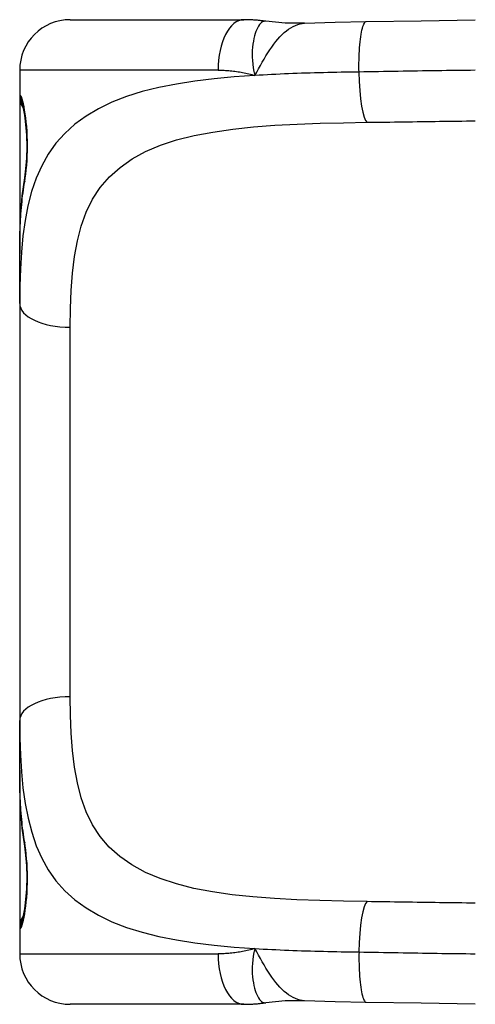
# Model space of a CAD drawing. Header units: inches. Extents: x 5 to 143, y 9 to 75.
# Tile 66 of 84: x 40.191 to 40.547, y 52.042 to 52.81. Entities that reach past the tile are written whole.
import ezdxf

# ---------------------------------------------------------------- set-up
doc = ezdxf.new("R2010")
doc.units = ezdxf.units.IN
doc.header["$MEASUREMENT"] = 0
doc.layers.add('Visible Edges(ANSI)', color=7, linetype='Continuous', lineweight=25)
doc.layers.add('Visible Tangent Edges(ANSI)', color=7, linetype='Continuous', lineweight=25)

msp = doc.modelspace()

# ---------------------------------------------------------------- linework, layer by layer
at = {"layer": 'Visible Edges(ANSI)'}
for p, q in [((40.23076, 52.80994), (40.36614, 52.80994)), ((40.19139, 52.77057), (40.19139, 52.75088)), ((40.19139, 52.75088), (40.19139, 52.62706)), ((40.19139, 52.58869), (40.19139, 52.62706)), ((40.19139, 52.58869), (40.19139, 52.26346)), ((40.19139, 52.2251), (40.19139, 52.26346)), ((40.19139, 52.2251), (40.19139, 52.10127)), ((40.19139, 52.10127), (40.19139, 52.08159)), ((40.36614, 52.04222), (40.23076, 52.04222))]:
    msp.add_line(p, q, dxfattribs=at)
at = {"layer": 'Visible Edges(ANSI)', "flags": 128}
for points in [[(40.38335, 52.80868), (40.38262, 52.80878), (40.3819, 52.80888), (40.38117, 52.80898), (40.38045, 52.80907), (40.37973, 52.80915), (40.37901, 52.80923), (40.37828, 52.80931), (40.37756, 52.80938), (40.37684, 52.80945), (40.37612, 52.80951), (40.3754, 52.80957), (40.37469, 52.80963), (40.37397, 52.80968), (40.37325, 52.80972), (40.37254, 52.80976), (40.37182, 52.8098), (40.37111, 52.80983), (40.37039, 52.80986), (40.36968, 52.80988), (40.36897, 52.8099), (40.36826, 52.80992), (40.36755, 52.80993), (40.36685, 52.80993), (40.36614, 52.80994)], [(40.41364, 52.80713), (40.39847, 52.80718), (40.38335, 52.80868)], [(40.41364, 52.80713), (40.43744, 52.80797), (40.46175, 52.80848)], [(40.46175, 52.80848), (40.50459, 52.80916), (40.54677, 52.80975)], [(40.19528, 52.68675), (40.19618, 52.69367), (40.19684, 52.70192), (40.1971, 52.71088), (40.1969, 52.7199), (40.19629, 52.72828), (40.19541, 52.73543), (40.19447, 52.74066), (40.19409, 52.7423), (40.19392, 52.74294)], [(40.19139, 52.62706), (40.19158, 52.64259), (40.19223, 52.65775), (40.19342, 52.67249), (40.19528, 52.68675)], [(40.19528, 52.16541), (40.19342, 52.17967), (40.19223, 52.1944), (40.19158, 52.20956), (40.19139, 52.2251)], [(40.19392, 52.10921), (40.1941, 52.10987), (40.19448, 52.1115), (40.19541, 52.11675), (40.1963, 52.12391), (40.1969, 52.1323), (40.1971, 52.14131), (40.19684, 52.15029), (40.19618, 52.15852), (40.19528, 52.16541)], [(40.41364, 52.04502), (40.39847, 52.04497), (40.38335, 52.04348)], [(40.46175, 52.04368), (40.43744, 52.04418), (40.41364, 52.04502)], [(40.54677, 52.04241), (40.50459, 52.04299), (40.46175, 52.04368)], [(40.36614, 52.04222), (40.36685, 52.04222), (40.36755, 52.04223), (40.36826, 52.04224), (40.36897, 52.04225), (40.36968, 52.04227), (40.37039, 52.0423), (40.37111, 52.04232), (40.37182, 52.04236), (40.37254, 52.04239), (40.37325, 52.04243), (40.37397, 52.04248), (40.37469, 52.04253), (40.3754, 52.04258), (40.37612, 52.04264), (40.37684, 52.04271), (40.37756, 52.04277), (40.37828, 52.04285), (40.37901, 52.04292), (40.37973, 52.043), (40.38045, 52.04309), (40.38117, 52.04318), (40.3819, 52.04327), (40.38262, 52.04337), (40.38335, 52.04348)]]:
    msp.add_lwpolyline(points, dxfattribs=at)
at = {"layer": 'Visible Edges(ANSI)'}
for centre, radius, start, end in [((40.23076, 52.77057), 0.03937, 90, 180), ((40.21107, 52.75088), 0.01969, 180, 213.12003), ((40.21107, 52.10127), 0.01969, 146.88001, 180), ((40.23076, 52.08159), 0.03937, 180, 270)]:
    msp.add_arc(centre, radius, start, end, dxfattribs=at)
at = {"layer": 'Visible Tangent Edges(ANSI)'}
for p, q in [((40.34611, 52.77057), (40.19139, 52.77057)), ((40.19139, 52.75088), (40.192, 52.75088)), ((40.23076, 52.28205), (40.23076, 52.57011)), ((40.192, 52.10127), (40.19139, 52.10127)), ((40.19139, 52.08159), (40.34611, 52.08159))]:
    msp.add_line(p, q, dxfattribs=at)
at = {"layer": 'Visible Tangent Edges(ANSI)', "flags": 128}
for points in [[(40.38335, 52.80868), (40.38253, 52.8087), (40.38171, 52.80854), (40.3809, 52.8082), (40.38009, 52.80767), (40.37929, 52.80696), (40.37852, 52.80607), (40.37776, 52.80501), (40.37704, 52.80377), (40.37635, 52.80237), (40.3757, 52.8008), (40.3751, 52.79909), (40.37455, 52.79723), (40.37406, 52.79523), (40.37364, 52.7931), (40.37329, 52.79084), (40.37302, 52.78847), (40.37282, 52.786), (40.37272, 52.78345), (40.37272, 52.7808), (40.37285, 52.77808), (40.37312, 52.77527), (40.37354, 52.77239), (40.37413, 52.76944), (40.37491, 52.76643)], [(40.37491, 52.76643), (40.37632, 52.76904), (40.37772, 52.77163), (40.37913, 52.77421), (40.38055, 52.77675), (40.38198, 52.77925), (40.38343, 52.7817), (40.38491, 52.78408), (40.38641, 52.7864), (40.38794, 52.78864), (40.38951, 52.79079), (40.3911, 52.79283), (40.39272, 52.79476), (40.39436, 52.79658), (40.39603, 52.79828), (40.39773, 52.79984), (40.39944, 52.80127), (40.40118, 52.80255), (40.40293, 52.80369), (40.40469, 52.80466), (40.40647, 52.80548), (40.40825, 52.80614), (40.41004, 52.80664), (40.41184, 52.80697), (40.41364, 52.80713)], [(40.45605, 52.76911), (40.45602, 52.77141), (40.45602, 52.77376), (40.45604, 52.77614), (40.45609, 52.77855), (40.45616, 52.78096), (40.45627, 52.78337), (40.45639, 52.78576), (40.45655, 52.7881), (40.45673, 52.79038), (40.45694, 52.79258), (40.45718, 52.79469), (40.45745, 52.79669), (40.45773, 52.79856), (40.45804, 52.80029), (40.45837, 52.80186), (40.45871, 52.80328), (40.45907, 52.80453), (40.45944, 52.8056), (40.45982, 52.8065), (40.46021, 52.80722), (40.46059, 52.80778), (40.46098, 52.80817), (40.46137, 52.8084), (40.46175, 52.80848)], [(40.37491, 52.76643), (40.35879, 52.76526), (40.34318, 52.7638), (40.32813, 52.76198), (40.31369, 52.75974), (40.29991, 52.75705), (40.28686, 52.75383), (40.27466, 52.75001), (40.2633, 52.74556), (40.25282, 52.74048), (40.24321, 52.73475), (40.23448, 52.72837), (40.22664, 52.72132), (40.2197, 52.71359), (40.21367, 52.70518), (40.20855, 52.69606), (40.20425, 52.68629), (40.2007, 52.67589), (40.19784, 52.66491), (40.19559, 52.65338), (40.1939, 52.64133), (40.1927, 52.62879), (40.19193, 52.6158), (40.19151, 52.60242), (40.19139, 52.58869)], [(40.34611, 52.77057), (40.34729, 52.77056), (40.34847, 52.77054), (40.34966, 52.7705), (40.35085, 52.77046), (40.35204, 52.77039), (40.35323, 52.77032), (40.35443, 52.77023), (40.35563, 52.77012), (40.35684, 52.77), (40.35804, 52.76987), (40.35925, 52.76972), (40.36046, 52.76956), (40.36167, 52.76938), (40.36288, 52.76919), (40.36408, 52.76898), (40.36529, 52.76876), (40.3665, 52.76852), (40.36771, 52.76826), (40.36891, 52.768), (40.37012, 52.76771), (40.37132, 52.76741), (40.37252, 52.7671), (40.37372, 52.76677), (40.37491, 52.76643)], [(40.45605, 52.76911), (40.45255, 52.76906), (40.44907, 52.76901), (40.44559, 52.76896), (40.44212, 52.7689), (40.43865, 52.76883), (40.43519, 52.76876), (40.43175, 52.76869), (40.42831, 52.76861), (40.42488, 52.76853), (40.42146, 52.76844), (40.41805, 52.76834), (40.41465, 52.76824), (40.41126, 52.76813), (40.40789, 52.76801), (40.40452, 52.76789), (40.40118, 52.76776), (40.39784, 52.76762), (40.39452, 52.76748), (40.39121, 52.76732), (40.38792, 52.76716), (40.38464, 52.76699), (40.38138, 52.76681), (40.37814, 52.76662), (40.37491, 52.76643)], [(40.54677, 52.77048), (40.54306, 52.77045), (40.53934, 52.77042), (40.53562, 52.77038), (40.53189, 52.77033), (40.52815, 52.77029), (40.5244, 52.77024), (40.52064, 52.77018), (40.51688, 52.77013), (40.51312, 52.77007), (40.50934, 52.77001), (40.50556, 52.76995), (40.50178, 52.76989), (40.49799, 52.76982), (40.49419, 52.76976), (40.4904, 52.76969), (40.48659, 52.76963), (40.48278, 52.76956), (40.47897, 52.76949), (40.47516, 52.76943), (40.47134, 52.76936), (40.46752, 52.7693), (40.4637, 52.76923), (40.45987, 52.76917), (40.45605, 52.76911)], [(40.19528, 52.68366), (40.19573, 52.68652), (40.19615, 52.68962), (40.19653, 52.69294), (40.19686, 52.69645), (40.19712, 52.7001), (40.19732, 52.70386), (40.19744, 52.70769), (40.19748, 52.71155), (40.19743, 52.71541), (40.19731, 52.71924), (40.1971, 52.723), (40.19684, 52.72665), (40.19651, 52.73015), (40.19613, 52.73347), (40.19572, 52.73657), (40.19527, 52.73941), (40.19481, 52.74197), (40.19434, 52.74424), (40.19388, 52.74621), (40.19343, 52.74785), (40.19301, 52.74915), (40.19263, 52.7501), (40.19229, 52.75068), (40.192, 52.75088)], [(40.23076, 52.57011), (40.23092, 52.58462), (40.23146, 52.59869), (40.23248, 52.61223), (40.23408, 52.62517), (40.23636, 52.63746), (40.23942, 52.64905), (40.24336, 52.65988), (40.24825, 52.66992), (40.25426, 52.67908), (40.2614, 52.68737), (40.26967, 52.6948), (40.27906, 52.70138), (40.28954, 52.70713), (40.30112, 52.71207), (40.31377, 52.71622), (40.32748, 52.71961), (40.34209, 52.72236), (40.35753, 52.72456), (40.37369, 52.72627), (40.39049, 52.72757), (40.40785, 52.72851), (40.42566, 52.72917), (40.44385, 52.72961), (40.46233, 52.72991)], [(40.46233, 52.72991), (40.46589, 52.72995), (40.46944, 52.73), (40.47299, 52.73005), (40.47654, 52.7301), (40.48008, 52.73015), (40.48362, 52.7302), (40.48717, 52.73025), (40.4907, 52.7303), (40.49424, 52.73035), (40.49777, 52.7304), (40.5013, 52.73045), (40.50482, 52.7305), (40.50834, 52.73055), (40.51186, 52.7306), (40.51538, 52.73065), (40.51888, 52.7307), (40.52239, 52.73074), (40.52589, 52.73079), (40.52938, 52.73083), (40.53287, 52.73087), (40.53635, 52.73091), (40.53983, 52.73095), (40.5433, 52.73099), (40.54677, 52.73102)], [(40.19139, 52.62706), (40.19139, 52.6296), (40.19141, 52.63212), (40.19144, 52.63463), (40.19147, 52.63713), (40.19152, 52.63961), (40.19159, 52.64208), (40.19166, 52.64453), (40.19175, 52.64697), (40.19185, 52.64939), (40.19197, 52.6518), (40.1921, 52.65419), (40.19224, 52.65657), (40.1924, 52.65893), (40.19258, 52.66127), (40.19277, 52.66359), (40.19298, 52.6659), (40.1932, 52.66818), (40.19344, 52.67045), (40.1937, 52.6727), (40.19398, 52.67493), (40.19428, 52.67715), (40.19459, 52.67934), (40.19492, 52.68151), (40.19528, 52.68366)], [(40.46233, 52.12225), (40.44383, 52.12256), (40.42553, 52.12304), (40.4076, 52.12374), (40.39017, 52.1247), (40.37336, 52.12598), (40.35722, 52.12768), (40.34182, 52.12986), (40.32723, 52.1326), (40.31358, 52.13603), (40.30097, 52.14019), (40.2894, 52.14512), (40.27891, 52.15085), (40.26953, 52.1574), (40.26127, 52.1648), (40.25417, 52.17309), (40.24823, 52.18228), (40.24336, 52.19233), (40.23944, 52.2032), (40.23639, 52.21481), (40.23411, 52.22711), (40.2325, 52.24004), (40.23147, 52.25355), (40.23092, 52.26757), (40.23076, 52.28205)], [(40.19139, 52.26346), (40.19152, 52.24976), (40.19194, 52.23641), (40.19272, 52.22345), (40.19393, 52.21093), (40.19563, 52.19887), (40.19788, 52.18732), (40.20074, 52.17631), (40.20429, 52.16589), (40.20857, 52.15609), (40.21367, 52.14695), (40.21965, 52.13851), (40.22657, 52.13078), (40.2344, 52.12375), (40.24315, 52.1174), (40.25278, 52.11171), (40.26328, 52.10665), (40.27463, 52.10222), (40.28682, 52.09838), (40.29983, 52.09513), (40.31362, 52.09242), (40.32807, 52.09019), (40.34312, 52.08836), (40.35875, 52.08689), (40.37491, 52.08573)], [(40.19528, 52.16849), (40.19492, 52.17064), (40.19459, 52.17282), (40.19428, 52.17501), (40.19398, 52.17722), (40.1937, 52.17945), (40.19344, 52.1817), (40.1932, 52.18397), (40.19298, 52.18626), (40.19277, 52.18856), (40.19258, 52.19089), (40.1924, 52.19323), (40.19224, 52.19559), (40.1921, 52.19796), (40.19197, 52.20035), (40.19185, 52.20276), (40.19175, 52.20518), (40.19166, 52.20762), (40.19159, 52.21008), (40.19152, 52.21254), (40.19147, 52.21503), (40.19144, 52.21752), (40.19141, 52.22004), (40.19139, 52.22256), (40.19139, 52.2251)], [(40.192, 52.10127), (40.19229, 52.10147), (40.19262, 52.10203), (40.193, 52.10298), (40.19342, 52.10428), (40.19387, 52.10594), (40.19434, 52.10792), (40.19481, 52.11021), (40.19528, 52.11279), (40.19572, 52.11565), (40.19614, 52.11876), (40.19652, 52.12208), (40.19684, 52.12558), (40.19711, 52.12923), (40.19732, 52.13299), (40.19744, 52.13681), (40.19748, 52.14068), (40.19743, 52.14454), (40.1973, 52.14836), (40.1971, 52.15211), (40.19683, 52.15574), (40.19651, 52.15924), (40.19614, 52.16255), (40.19572, 52.16564), (40.19528, 52.16849)], [(40.54673, 52.12112), (40.54327, 52.12115), (40.53981, 52.12119), (40.53634, 52.12123), (40.53286, 52.12127), (40.52938, 52.12131), (40.5259, 52.12135), (40.5224, 52.1214), (40.51891, 52.12144), (40.5154, 52.12149), (40.5119, 52.12154), (40.50838, 52.12159), (40.50487, 52.12164), (40.50134, 52.12169), (40.49782, 52.12174), (40.49429, 52.12179), (40.49075, 52.12185), (40.48721, 52.1219), (40.48367, 52.12195), (40.48012, 52.122), (40.47657, 52.12205), (40.47302, 52.1221), (40.46946, 52.12215), (40.4659, 52.1222), (40.46233, 52.12225)], [(40.37491, 52.08573), (40.37372, 52.08538), (40.37252, 52.08506), (40.37132, 52.08474), (40.37012, 52.08444), (40.36891, 52.08416), (40.36771, 52.08389), (40.3665, 52.08364), (40.36529, 52.0834), (40.36408, 52.08318), (40.36288, 52.08297), (40.36167, 52.08277), (40.36046, 52.0826), (40.35925, 52.08243), (40.35804, 52.08228), (40.35684, 52.08215), (40.35563, 52.08203), (40.35443, 52.08193), (40.35323, 52.08184), (40.35204, 52.08176), (40.35085, 52.0817), (40.34966, 52.08165), (40.34847, 52.08162), (40.34729, 52.0816), (40.34611, 52.08159)], [(40.37491, 52.08573), (40.37413, 52.08271), (40.37354, 52.07976), (40.37312, 52.07688), (40.37285, 52.07408), (40.37272, 52.07135), (40.37272, 52.06871), (40.37282, 52.06615), (40.37302, 52.06368), (40.37329, 52.06131), (40.37364, 52.05906), (40.37406, 52.05693), (40.37455, 52.05493), (40.3751, 52.05307), (40.3757, 52.05135), (40.37635, 52.04979), (40.37704, 52.04838), (40.37776, 52.04715), (40.37852, 52.04608), (40.37929, 52.04519), (40.38009, 52.04449), (40.3809, 52.04396), (40.38171, 52.04361), (40.38253, 52.04345), (40.38335, 52.04348)], [(40.41364, 52.04502), (40.41184, 52.04519), (40.41004, 52.04552), (40.40825, 52.04601), (40.40647, 52.04667), (40.40469, 52.04749), (40.40293, 52.04847), (40.40118, 52.0496), (40.39944, 52.05089), (40.39773, 52.05231), (40.39603, 52.05388), (40.39436, 52.05557), (40.39272, 52.05739), (40.3911, 52.05932), (40.38951, 52.06137), (40.38794, 52.06351), (40.38641, 52.06575), (40.38491, 52.06807), (40.38343, 52.07046), (40.38198, 52.07291), (40.38055, 52.07541), (40.37913, 52.07795), (40.37772, 52.08052), (40.37632, 52.08312), (40.37491, 52.08573)], [(40.37491, 52.08573), (40.37813, 52.08553), (40.38138, 52.08534), (40.38464, 52.08517), (40.38793, 52.085), (40.39122, 52.08483), (40.39454, 52.08468), (40.39786, 52.08454), (40.40121, 52.0844), (40.40456, 52.08427), (40.40793, 52.08415), (40.41131, 52.08403), (40.4147, 52.08392), (40.41811, 52.08382), (40.42152, 52.08372), (40.42494, 52.08363), (40.42837, 52.08355), (40.43181, 52.08347), (40.43526, 52.08339), (40.43871, 52.08332), (40.44217, 52.08326), (40.44563, 52.0832), (40.4491, 52.08314), (40.45257, 52.08309), (40.45605, 52.08305)], [(40.45605, 52.08305), (40.45602, 52.08075), (40.45602, 52.0784), (40.45604, 52.07601), (40.45609, 52.07361), (40.45616, 52.07119), (40.45627, 52.06878), (40.45639, 52.0664), (40.45655, 52.06406), (40.45673, 52.06178), (40.45694, 52.05957), (40.45718, 52.05746), (40.45745, 52.05547), (40.45773, 52.0536), (40.45804, 52.05187), (40.45837, 52.05029), (40.45871, 52.04888), (40.45907, 52.04763), (40.45944, 52.04655), (40.45982, 52.04566), (40.46021, 52.04493), (40.46059, 52.04438), (40.46098, 52.04399), (40.46137, 52.04376), (40.46175, 52.04368)], [(40.45605, 52.08305), (40.45989, 52.08298), (40.46372, 52.08292), (40.46756, 52.08285), (40.47138, 52.08279), (40.47521, 52.08272), (40.47903, 52.08265), (40.48284, 52.08259), (40.48665, 52.08252), (40.49045, 52.08245), (40.49425, 52.08238), (40.49805, 52.08232), (40.50183, 52.08225), (40.50561, 52.08219), (40.50939, 52.08213), (40.51316, 52.08207), (40.51692, 52.08201), (40.52067, 52.08195), (40.52442, 52.0819), (40.52816, 52.08185), (40.53189, 52.08181), (40.53561, 52.08176), (40.53933, 52.08172), (40.54303, 52.08169), (40.54673, 52.08166)]]:
    msp.add_lwpolyline(points, dxfattribs=at)
at = {"layer": 'Visible Tangent Edges(ANSI)'}
for centre, major_axis, ratio, start_param, end_param in [((40.36614, 52.77057), (0, 0.03937), 0.508749, 0, 1.570796), ((40.46233, 52.76911), (0.00059, -0.03937), 0.159697, 4.710006, 6.190013), ((40.21165, 52.75088), (0, 0.01969), 0.998051, 1.570796, 2.050029), ((40.21472, 52.68366), (-0.01944, 0.00309), 0.702907, 0, 0.222077), ((40.23076, 52.58869), (-0.03937, 0), 0.472046, 0, 1.570796), ((40.23076, 52.26346), (-0.03937, 0), 0.472046, 4.712389, 6.283185), ((40.21472, 52.16849), (-0.01944, -0.00309), 0.702907, 6.061108, 6.283185), ((40.46233, 52.08305), (0.00059, 0.03937), 0.159697, 0.093172, 1.573179), ((40.21165, 52.10127), (0, 0.01969), 0.998051, 1.091081, 1.570796), ((40.36614, 52.08159), (0, -0.03937), 0.508749, 4.712389, 6.283185)]:
    msp.add_ellipse(centre, major_axis=major_axis, ratio=ratio, start_param=start_param, end_param=end_param, dxfattribs=at)

doc.saveas('drawing.dxf')
